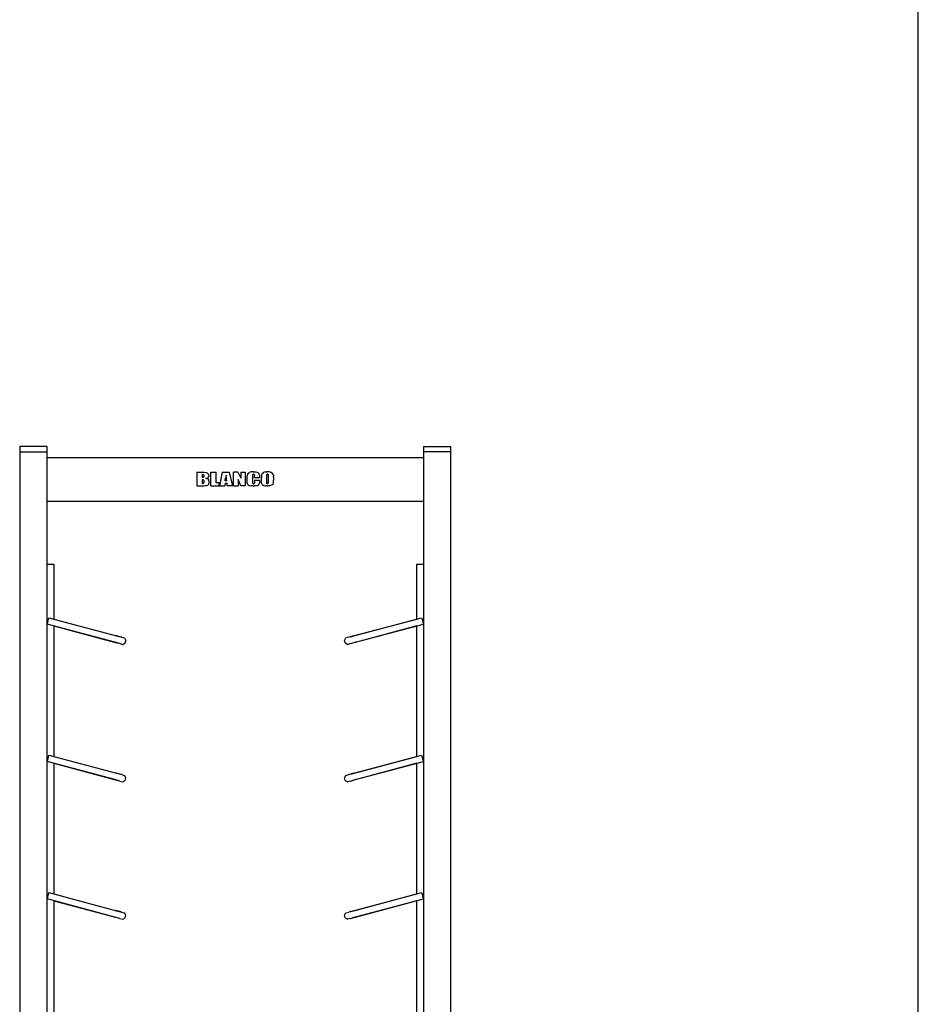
# Model space of a CAD drawing. Header units: millimetres. Extents: x 0 to 40100, y 0 to 29075.
# Tile 101 of 119: x 25922 to 26739, y 11352 to 12247. Entities that reach past the tile are written whole.
import ezdxf

# ---------------------------------------------------------------- set-up
doc = ezdxf.new("R2010")
doc.units = ezdxf.units.MM
doc.header["$MEASUREMENT"] = 0
doc.linetypes.add('AUSGEZOGEN', pattern=[0, 0])
doc.layers.get('0').update_dxf_attribs({"linetype": 'CONTINUOUS'})
doc.layers.add('ibmp_KT_Einrichtung', color=7, linetype='AUSGEZOGEN', true_color=0x000080)
doc.layers.add('ibmp_KT_Geräte_Ansicht', color=1, linetype='AUSGEZOGEN', true_color=0xff0000)
doc.layers.add('IBMP_KT_GR', color=7, linetype='AUSGEZOGEN')
doc.styles.get("Standard").update_dxf_attribs({"font": 'TXT.SHX'})

# ---------------------------------------------------------------- blocks, each defined once
blk = doc.blocks.new('BLOCK_00274')
at = {"layer": 'ibmp_KT_Einrichtung', "color": 0, "linetype": 'AUSGEZOGEN', "true_color": 0x000000}
for p, q in [((25946.72, 11859.1), (25921.72, 11859.1)), ((25921.72, 11859.1), (25921.72, 10481.1)), ((25946.72, 10481.1), (25946.72, 11859.1)), ((26288.72, 11859.1), (26313.72, 11859.1)), ((26288.72, 11859.1), (26288.72, 10481.1)), ((26313.72, 10481.1), (26313.72, 11859.1)), ((25921.72, 11854.1), (25946.72, 11854.1)), ((25946.72, 11849.1), (26288.72, 11849.1)), ((26313.72, 11854.1), (26288.72, 11854.1)), ((26082.72, 11835.66), (26087.51, 11835.66)), ((26082.72, 11835.66), (26082.72, 11823.38)), ((26087.48, 11833.64), (26087.68, 11833.64)), ((26087.48, 11833.64), (26087.48, 11830.9)), ((26087.48, 11830.9), (26087.74, 11830.9)), ((26087.51, 11835.66), (26088.17, 11835.66)), ((26087.68, 11833.64), (26088.07, 11833.62)), ((26087.9, 11830.9), (26087.74, 11830.9)), ((26088.16, 11830.9), (26087.9, 11830.9)), ((26088.07, 11833.62), (26088.59, 11833.6)), ((26088.46, 11830.92), (26088.16, 11830.9)), ((26088.17, 11835.66), (26089.51, 11835.62)), ((26088.46, 11830.92), (26088.83, 11831.06)), ((26088.9, 11833.34), (26088.59, 11833.6)), ((26089.12, 11831.58), (26088.83, 11831.06)), ((26088.9, 11833.34), (26089.07, 11832.96)), ((26089.07, 11832.96), (26089.07, 11832.46)), ((26089.07, 11832.46), (26089.09, 11832.08)), ((26089.09, 11832.08), (26089.12, 11831.58)), ((26089.51, 11835.62), (26091.2, 11835.46)), ((26091.03, 11830.1), (26091.34, 11830.14)), ((26091.43, 11830.02), (26091.03, 11830.1)), ((26091.2, 11835.46), (26092.42, 11834.9)), ((26091.34, 11830.14), (26091.95, 11830.24)), ((26091.43, 11830.02), (26092.22, 11829.88)), ((26091.95, 11830.24), (26092.71, 11830.48)), ((26093.3, 11829.4), (26092.22, 11829.88)), ((26092.42, 11834.9), (26093.18, 11834.2)), ((26092.71, 11830.48), (26093.2, 11830.86)), ((26093.18, 11834.2), (26093.5, 11833.22)), ((26093.5, 11831.44), (26093.2, 11830.86)), ((26093.79, 11828.42), (26093.3, 11829.4)), ((26093.5, 11833.22), (26093.53, 11832.54)), ((26093.5, 11831.44), (26093.53, 11831.9)), ((26093.53, 11832.54), (26093.56, 11832.22)), ((26093.56, 11832.22), (26093.53, 11831.9)), ((26095.57, 11835.66), (26100.33, 11835.66)), ((26095.57, 11823.38), (26095.57, 11835.66)), ((26100.33, 11825.86), (26100.33, 11835.66)), ((26105.7, 11835.66), (26103.29, 11823.38)), ((26105.7, 11835.66), (26112.57, 11835.66)), ((26108.56, 11828.5), (26108.87, 11830.28)), ((26109.18, 11832.06), (26108.87, 11830.28)), ((26109.35, 11833.06), (26109.18, 11832.06)), ((26109.35, 11833.06), (26109.45, 11832.28)), ((26109.67, 11830.5), (26109.45, 11832.28)), ((26109.89, 11828.72), (26109.67, 11830.5)), ((26115.35, 11823.38), (26112.57, 11835.66)), ((26119.97, 11835.66), (26116.2, 11835.66)), ((26116.2, 11823.38), (26116.2, 11835.66)), ((26119.97, 11835.66), (26122.71, 11830.14)), ((26122.71, 11835.66), (26126.75, 11835.66)), ((26122.71, 11835.66), (26122.71, 11830.14)), ((26126.75, 11835.66), (26126.75, 11823.38)), ((26128.63, 11831.7), (26128.66, 11832.4)), ((26128.63, 11827.74), (26128.63, 11831.7)), ((26128.7, 11833.46), (26128.66, 11832.4)), ((26129.25, 11834.4), (26128.7, 11833.46)), ((26129.25, 11834.4), (26130.37, 11835.28)), ((26132.08, 11835.86), (26130.37, 11835.28)), ((26133.48, 11835.92), (26132.08, 11835.86)), ((26133.56, 11833.7), (26133.39, 11833.18)), ((26133.39, 11833.18), (26133.39, 11825.84)), ((26134.18, 11835.96), (26133.48, 11835.92)), ((26133.86, 11833.9), (26133.56, 11833.7)), ((26133.86, 11833.9), (26134.12, 11833.92)), ((26134.31, 11833.92), (26134.12, 11833.92)), ((26134.18, 11835.96), (26134.88, 11835.92)), ((26134.31, 11833.92), (26134.45, 11833.92)), ((26134.45, 11833.92), (26134.71, 11833.92)), ((26134.71, 11833.92), (26134.98, 11833.74)), ((26134.88, 11835.92), (26136.27, 11835.88)), ((26134.98, 11833.74), (26135.13, 11833.26)), ((26135.13, 11832.88), (26135.12, 11832.54)), ((26135.12, 11830.46), (26135.12, 11832.54)), ((26139.89, 11830.46), (26135.12, 11830.46)), ((26135.13, 11833.26), (26135.13, 11832.88)), ((26136.27, 11835.88), (26137.96, 11835.36)), ((26139.16, 11834.62), (26137.96, 11835.36)), ((26139.87, 11833.36), (26139.16, 11834.62)), ((26139.87, 11833.36), (26139.88, 11832.3)), ((26139.88, 11832.3), (26139.89, 11831.6)), ((26139.89, 11831.6), (26139.89, 11830.46)), ((26141.49, 11831.06), (26141.48, 11830.58)), ((26141.48, 11828.02), (26141.48, 11830.58)), ((26141.5, 11832), (26141.49, 11831.06)), ((26141.52, 11833.36), (26141.5, 11832)), ((26142.15, 11834.44), (26141.52, 11833.36)), ((26142.15, 11834.44), (26143.29, 11835.32)), ((26144.95, 11835.86), (26143.29, 11835.32)), ((26144.95, 11835.86), (26146.29, 11835.92)), ((26146.37, 11833.68), (26146.24, 11833.26)), ((26146.24, 11833.26), (26146.24, 11826.38)), ((26146.95, 11835.96), (26146.29, 11835.92)), ((26146.37, 11833.68), (26146.6, 11833.9)), ((26146.6, 11833.9), (26146.83, 11833.92)), ((26146.98, 11833.92), (26146.83, 11833.92)), ((26147.53, 11835.92), (26146.95, 11835.96)), ((26146.98, 11833.92), (26147.05, 11833.92)), ((26147.05, 11833.92), (26147.21, 11833.92)), ((26147.21, 11833.92), (26147.42, 11833.86)), ((26147.42, 11833.86), (26147.57, 11833.66)), ((26148.67, 11835.88), (26147.53, 11835.92)), ((26147.57, 11833.66), (26147.68, 11833.24)), ((26147.68, 11833.24), (26147.68, 11826.46)), ((26150.33, 11835.46), (26148.67, 11835.88)), ((26151.71, 11834.62), (26150.33, 11835.46)), ((26152.42, 11833.26), (26151.71, 11834.62)), ((26152.42, 11833.26), (26152.42, 11831.92)), ((26152.44, 11831.02), (26152.42, 11831.92)), ((26152.44, 11831.02), (26152.45, 11830.58)), ((26152.45, 11830.58), (26152.45, 11828.46)), ((26082.72, 11823.38), (26088.26, 11823.38)), ((26087.48, 11829.02), (26088.36, 11829.02)), ((26087.48, 11829.02), (26087.48, 11825.4)), ((26087.89, 11825.4), (26087.48, 11825.4)), ((26087.89, 11825.4), (26088.4, 11825.38)), ((26088.26, 11823.38), (26088.86, 11823.4)), ((26088.36, 11829.02), (26088.83, 11828.82)), ((26088.4, 11825.38), (26088.93, 11825.72)), ((26088.83, 11828.82), (26088.96, 11828.66)), ((26088.86, 11823.4), (26090.09, 11823.42)), ((26088.93, 11825.72), (26089.06, 11826.12)), ((26088.96, 11828.66), (26089.06, 11828.32)), ((26089.06, 11828.32), (26089.07, 11828.02)), ((26089.07, 11826.42), (26089.06, 11826.12)), ((26089.07, 11828.02), (26089.07, 11826.42)), ((26090.09, 11823.42), (26091.63, 11823.46)), ((26091.63, 11823.46), (26092.83, 11823.82)), ((26093.54, 11824.48), (26092.83, 11823.82)), ((26093.54, 11824.48), (26093.8, 11825.38)), ((26093.82, 11827.78), (26093.79, 11828.42)), ((26093.8, 11825.38), (26093.83, 11826)), ((26093.84, 11827.44), (26093.82, 11827.78)), ((26093.83, 11826), (26093.84, 11826.3)), ((26093.84, 11826.3), (26093.84, 11827.44)), ((26095.57, 11823.38), (26108.24, 11823.38)), ((26103.22, 11825.86), (26100.33, 11825.86)), ((26103.22, 11823.38), (26103.22, 11825.86)), ((26108.49, 11825.56), (26108.24, 11823.38)), ((26108.4, 11827.72), (26108.56, 11828.5)), ((26110.01, 11827.72), (26108.4, 11827.72)), ((26108.49, 11825.56), (26110.22, 11825.56)), ((26110.01, 11827.72), (26109.89, 11828.72)), ((26110.47, 11823.38), (26110.22, 11825.56)), ((26115.35, 11823.38), (26110.47, 11823.38)), ((26116.2, 11823.38), (26120.25, 11823.38)), ((26120.25, 11828.96), (26120.25, 11823.38)), ((26122.71, 11823.38), (26120.25, 11828.96)), ((26126.75, 11823.38), (26122.71, 11823.38)), ((26128.64, 11827.02), (26128.63, 11827.74)), ((26128.67, 11825.94), (26128.64, 11827.02)), ((26129.24, 11824.58), (26128.67, 11825.94)), ((26129.24, 11824.58), (26130.42, 11823.68)), ((26130.42, 11823.68), (26132.17, 11823.18)), ((26133.6, 11823.12), (26132.17, 11823.18)), ((26133.39, 11825.84), (26133.56, 11825.34)), ((26133.56, 11825.34), (26133.84, 11825.14)), ((26133.6, 11823.12), (26134.32, 11823.1)), ((26134.09, 11825.12), (26133.84, 11825.14)), ((26134.09, 11825.12), (26134.35, 11825.12)), ((26134.95, 11823.12), (26134.32, 11823.1)), ((26134.54, 11825.14), (26134.35, 11825.12)), ((26134.81, 11825.22), (26134.54, 11825.14)), ((26135.01, 11825.44), (26134.81, 11825.22)), ((26136.23, 11823.18), (26134.95, 11823.12)), ((26135.01, 11825.44), (26135.11, 11825.98)), ((26135.12, 11826.42), (26135.11, 11825.98)), ((26135.12, 11828.46), (26135.12, 11826.42)), ((26135.12, 11828.46), (26139.89, 11828.46)), ((26136.23, 11823.18), (26137.82, 11823.7)), ((26137.82, 11823.7), (26139.07, 11824.44)), ((26139.07, 11824.44), (26139.72, 11825.54)), ((26139.85, 11826.74), (26139.72, 11825.54)), ((26139.88, 11827.54), (26139.85, 11826.74)), ((26139.89, 11827.96), (26139.88, 11827.54)), ((26139.89, 11827.96), (26139.89, 11828.46)), ((26141.5, 11827.14), (26141.48, 11828.02)), ((26141.5, 11825.78), (26141.5, 11827.14)), ((26142.21, 11824.44), (26141.5, 11825.78)), ((26142.21, 11824.44), (26143.6, 11823.58)), ((26143.6, 11823.58), (26145.25, 11823.16)), ((26146.39, 11823.12), (26145.25, 11823.16)), ((26146.26, 11825.96), (26146.24, 11826.38)), ((26146.32, 11825.46), (26146.26, 11825.96)), ((26146.46, 11825.22), (26146.32, 11825.46)), ((26146.39, 11823.12), (26146.95, 11823.1)), ((26146.71, 11825.14), (26146.46, 11825.22)), ((26146.87, 11825.12), (26146.71, 11825.14)), ((26146.87, 11825.12), (26147.04, 11825.12)), ((26147.63, 11823.12), (26146.95, 11823.1)), ((26147.21, 11825.14), (26147.04, 11825.12)), ((26147.47, 11825.24), (26147.21, 11825.14)), ((26147.61, 11825.5), (26147.47, 11825.24)), ((26147.61, 11825.5), (26147.67, 11826.02)), ((26148.97, 11823.18), (26147.63, 11823.12)), ((26147.68, 11826.46), (26147.67, 11826.02)), ((26150.63, 11823.72), (26148.97, 11823.18)), ((26151.77, 11824.58), (26150.63, 11823.72)), ((26151.77, 11824.58), (26152.41, 11825.68)), ((26152.41, 11825.68), (26152.42, 11827.04)), ((26152.42, 11827.04), (26152.44, 11828)), ((26152.44, 11828), (26152.45, 11828.46)), ((26288.72, 11809.1), (25946.72, 11809.1)), ((25946.72, 11752.1), (25952.72, 11752.1)), ((25952.72, 11752.1), (25952.72, 11702.14)), ((26282.72, 11752.1), (26288.72, 11752.1)), ((26282.72, 11702.14), (26282.72, 11752.1)), ((25946.72, 11697.54), (25947.17, 11699.22)), ((26008.3, 11681.04), (25946.72, 11697.54)), ((25947.17, 11699.22), (25947.82, 11701.64)), ((25947.82, 11701.64), (25948.27, 11703.32)), ((25948.27, 11703.32), (26009.85, 11686.82)), ((25952.72, 11695.92), (26007.65, 11681.2)), ((25952.72, 11695.92), (25952.72, 11577.14)), ((26225.59, 11686.82), (26287.17, 11703.32)), ((26226.24, 11687), (26282.72, 11702.14)), ((26227.14, 11681.04), (26288.72, 11697.54)), ((26282.72, 11695.92), (26227.79, 11681.2)), ((26282.72, 11577.14), (26282.72, 11695.92)), ((26287.17, 11703.32), (26287.62, 11701.64)), ((26287.62, 11701.64), (26288.27, 11699.22)), ((26288.27, 11699.22), (26288.72, 11697.54)), ((26012.68, 11686.08), (26009.21, 11687)), ((26009.85, 11686.82), (26009.21, 11687)), ((26009.85, 11686.82), (26014.44, 11685.6)), ((26014.44, 11685.6), (26012.68, 11686.08)), ((26225.59, 11686.82), (26221, 11685.6)), ((26222.75, 11686.08), (26221, 11685.6)), ((26222.75, 11686.08), (26226.24, 11687)), ((26225.59, 11686.82), (26226.24, 11687)), ((26007.65, 11681.2), (26011.1, 11680.28)), ((26007.65, 11681.2), (26008.3, 11681.04)), ((26012.88, 11679.8), (26008.3, 11681.04)), ((26012.88, 11679.8), (26015.54, 11679.1)), ((26014.44, 11685.6), (26017.09, 11684.88)), ((26015.54, 11679.1), (26017.68, 11680.34)), ((26017.09, 11684.88), (26018.33, 11682.74)), ((26017.68, 11680.34), (26018.33, 11682.74)), ((26217.11, 11682.74), (26218.36, 11684.88)), ((26217.75, 11680.34), (26217.11, 11682.74)), ((26217.75, 11680.34), (26219.91, 11679.1)), ((26221, 11685.6), (26218.36, 11684.88)), ((26222.55, 11679.8), (26219.91, 11679.1)), ((26222.55, 11679.8), (26227.14, 11681.04)), ((26227.79, 11681.2), (26224.33, 11680.28)), ((26227.79, 11681.2), (26227.14, 11681.04)), ((25946.72, 11572.54), (25947.17, 11574.22)), ((26008.3, 11556.04), (25946.72, 11572.54)), ((25947.17, 11574.22), (25947.82, 11576.64)), ((25947.82, 11576.64), (25948.27, 11578.32)), ((25948.27, 11578.32), (26009.85, 11561.82)), ((25952.72, 11570.92), (26007.65, 11556.2)), ((25952.72, 11570.92), (25952.72, 11452.14)), ((26225.59, 11561.82), (26287.17, 11578.32)), ((26226.24, 11562), (26282.72, 11577.14)), ((26227.14, 11556.04), (26288.72, 11572.54)), ((26282.72, 11570.92), (26227.79, 11556.2)), ((26282.72, 11452.14), (26282.72, 11570.92)), ((26287.17, 11578.32), (26287.62, 11576.64)), ((26287.62, 11576.64), (26288.27, 11574.22)), ((26288.27, 11574.22), (26288.72, 11572.54)), ((26012.68, 11561.08), (26009.21, 11562)), ((26009.85, 11561.82), (26009.21, 11562)), ((26009.85, 11561.82), (26014.44, 11560.6)), ((26014.44, 11560.6), (26012.68, 11561.08)), ((26225.59, 11561.82), (26221, 11560.6)), ((26222.75, 11561.08), (26221, 11560.6)), ((26222.75, 11561.08), (26226.24, 11562)), ((26225.59, 11561.82), (26226.24, 11562)), ((26007.65, 11556.2), (26011.1, 11555.28)), ((26007.65, 11556.2), (26008.3, 11556.04)), ((26012.88, 11554.8), (26008.3, 11556.04)), ((26012.88, 11554.8), (26015.54, 11554.1)), ((26014.44, 11560.6), (26017.09, 11559.88)), ((26015.54, 11554.1), (26017.68, 11555.34)), ((26018.33, 11557.74), (26017.09, 11559.88)), ((26017.68, 11555.34), (26018.33, 11557.74)), ((26217.11, 11557.74), (26218.36, 11559.88)), ((26217.75, 11555.34), (26217.11, 11557.74)), ((26217.75, 11555.34), (26219.91, 11554.1)), ((26218.36, 11559.88), (26221, 11560.6)), ((26222.55, 11554.8), (26219.91, 11554.1)), ((26222.55, 11554.8), (26227.14, 11556.04)), ((26227.79, 11556.2), (26224.33, 11555.28)), ((26227.79, 11556.2), (26227.14, 11556.04)), ((25947.82, 11451.64), (25948.27, 11453.32)), ((25948.27, 11453.32), (26009.85, 11436.82)), ((26225.59, 11436.82), (26287.17, 11453.32)), ((26287.17, 11453.32), (26287.62, 11451.64)), ((25946.72, 11447.54), (25947.17, 11449.22)), ((26008.3, 11431.04), (25946.72, 11447.54)), ((25947.17, 11449.22), (25947.82, 11451.64)), ((25952.72, 11445.92), (26007.65, 11431.2)), ((25952.72, 11445.92), (25952.72, 11327.14)), ((26226.24, 11437), (26282.72, 11452.14)), ((26227.14, 11431.04), (26288.72, 11447.54)), ((26282.72, 11445.92), (26227.79, 11431.2)), ((26282.72, 11327.14), (26282.72, 11445.92)), ((26287.62, 11451.64), (26288.27, 11449.22)), ((26288.27, 11449.22), (26288.72, 11447.54)), ((26012.68, 11436.08), (26009.21, 11437)), ((26009.85, 11436.82), (26009.21, 11437)), ((26009.85, 11436.82), (26014.44, 11435.6)), ((26014.44, 11435.6), (26012.68, 11436.08)), ((26014.44, 11435.6), (26017.09, 11434.88)), ((26218.36, 11434.88), (26221, 11435.6)), ((26225.59, 11436.82), (26221, 11435.6)), ((26222.75, 11436.08), (26221, 11435.6)), ((26222.75, 11436.08), (26226.24, 11437)), ((26225.59, 11436.82), (26226.24, 11437)), ((26007.65, 11431.2), (26011.1, 11430.28)), ((26007.65, 11431.2), (26008.3, 11431.04)), ((26012.88, 11429.8), (26008.3, 11431.04)), ((26012.88, 11429.8), (26015.54, 11429.1)), ((26015.54, 11429.1), (26017.68, 11430.34)), ((26018.33, 11432.74), (26017.09, 11434.88)), ((26017.68, 11430.34), (26018.33, 11432.74)), ((26217.11, 11432.74), (26218.36, 11434.88)), ((26217.75, 11430.34), (26217.11, 11432.74)), ((26217.75, 11430.34), (26219.91, 11429.1)), ((26222.55, 11429.8), (26219.91, 11429.1)), ((26222.55, 11429.8), (26227.14, 11431.04)), ((26227.79, 11431.2), (26224.33, 11430.28)), ((26227.79, 11431.2), (26227.14, 11431.04))]:
    blk.add_line(p, q, dxfattribs=at)
at = {"color": 0, "true_color": 0x000000}
blk.add_attdef('', (0, 0), '', height=1, dxfattribs=at)

msp = doc.modelspace()

# ---------------------------------------------------------------- linework, layer by layer
at = {"layer": 'ibmp_KT_Geräte_Ansicht', "color": 0, "linetype": 'AUSGEZOGEN', "true_color": 0x000000}
msp.add_line((26738.71, 9906.94), (26738.71, 13716.94), dxfattribs=at)

# ---------------------------------------------------------------- block references
at = {"layer": 'IBMP_KT_GR', "color": 0, "true_color": 0x000000}
msp.add_blockref('BLOCK_00274', (0, 0), dxfattribs=at)

doc.saveas('drawing.dxf')
